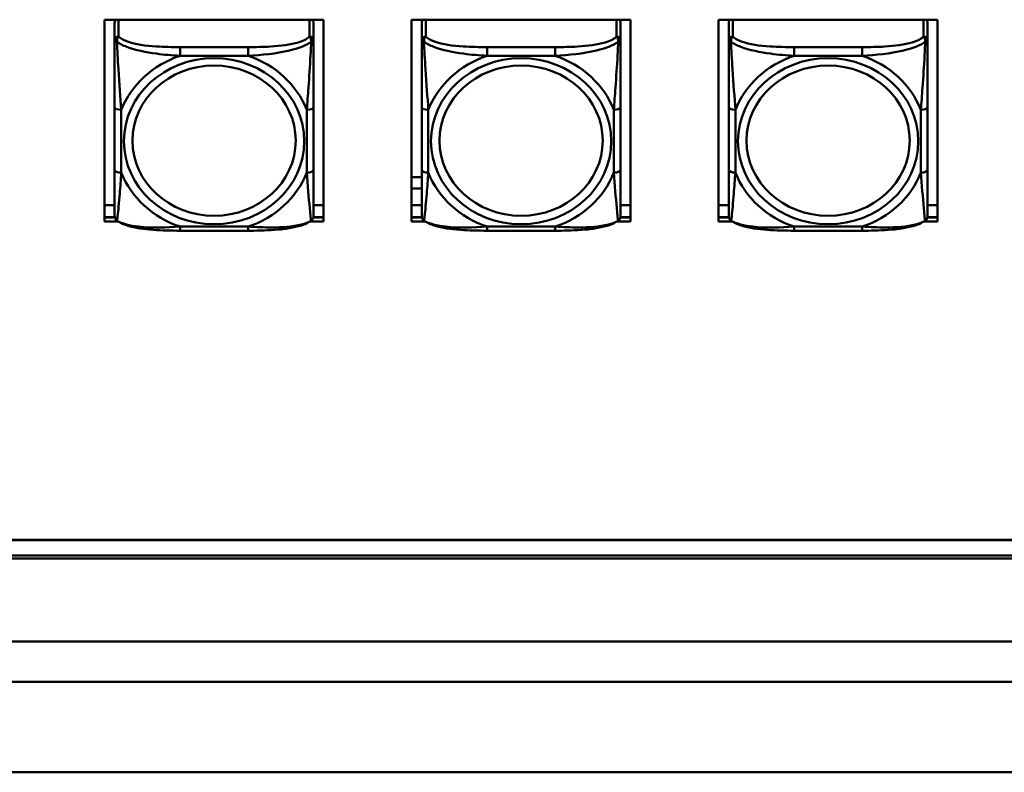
# Model space of a CAD drawing. Header units: inches. Extents: x 0.8 to 72.9, y -7.8 to 49.3.
# Tile 173 of 256: x 41.7 to 44.7, y 21.5 to 23.8. Entities that reach past the tile are written whole.
import ezdxf

# ---------------------------------------------------------------- set-up
doc = ezdxf.new("R2010")
doc.units = ezdxf.units.IN
doc.header["$MEASUREMENT"] = 0
doc.layers.add('Visible Edges(ROSSANSI)', color=7, linetype='Continuous', lineweight=50)
doc.layers.add('Visible Tangent Edges(ROSSANSI)', color=7, linetype='Continuous', lineweight=50)

msp = doc.modelspace()

# ---------------------------------------------------------------- linework, layer by layer
at = {"layer": 'Visible Edges(ROSSANSI)'}
for p, q in [((41.9847, 23.7577), (42.6353, 23.7577)), ((41.9847, 23.1587), (41.9847, 23.7577)), ((42.6353, 23.7577), (42.6353, 23.1587)), ((42.8967, 23.7577), (43.5473, 23.7577)), ((42.8967, 23.1587), (42.8967, 23.7577)), ((43.5473, 23.7577), (43.5473, 23.1587)), ((43.8087, 23.7577), (44.4593, 23.7577)), ((43.8087, 23.1587), (43.8087, 23.7577)), ((44.4593, 23.7577), (44.4593, 23.1587)), ((42.0147, 23.7484), (42.0147, 23.6972)), ((42.6053, 23.6972), (42.6053, 23.7484)), ((42.9267, 23.7484), (42.9267, 23.6972)), ((43.5173, 23.6972), (43.5173, 23.7484)), ((43.8387, 23.7484), (43.8387, 23.6972)), ((44.4293, 23.6972), (44.4293, 23.7484)), ((42.0147, 23.4976), (42.0147, 23.3113)), ((42.6053, 23.3113), (42.6053, 23.4976)), ((42.9267, 23.4976), (42.9267, 23.3113)), ((43.5173, 23.3113), (43.5173, 23.4976)), ((43.8387, 23.4976), (43.8387, 23.3113)), ((44.4293, 23.3113), (44.4293, 23.4976)), ((42.8967, 23.2898), (42.9267, 23.2898)), ((42.9267, 23.2561), (42.8967, 23.2561)), ((41.9847, 23.2066), (42.0147, 23.2066)), ((42.6053, 23.2066), (42.6353, 23.2066)), ((42.8967, 23.2066), (42.9267, 23.2066)), ((43.5173, 23.2066), (43.5473, 23.2066)), ((43.8087, 23.2066), (43.8387, 23.2066)), ((44.4293, 23.2066), (44.4593, 23.2066)), ((41.9847, 23.1708), (42.0151, 23.1708)), ((42.0152, 23.1704), (41.9847, 23.1704)), ((42.6353, 23.1704), (42.6048, 23.1704)), ((42.6049, 23.1708), (42.6353, 23.1708)), ((42.8967, 23.1708), (42.9271, 23.1708)), ((42.9272, 23.1704), (42.8967, 23.1704)), ((43.5473, 23.1704), (43.5168, 23.1704)), ((43.5169, 23.1708), (43.5473, 23.1708)), ((43.8087, 23.1708), (43.8391, 23.1708)), ((43.8392, 23.1704), (43.8087, 23.1704)), ((44.4593, 23.1704), (44.4288, 23.1704)), ((44.4289, 23.1708), (44.4593, 23.1708)), ((42.0243, 23.1587), (41.9847, 23.1587)), ((42.6353, 23.1587), (42.5957, 23.1587)), ((42.9363, 23.1587), (42.8967, 23.1587)), ((43.5473, 23.1587), (43.5077, 23.1587)), ((43.8483, 23.1587), (43.8087, 23.1587)), ((44.4593, 23.1587), (44.4197, 23.1587)), ((42.4111, 23.131), (42.2088, 23.131)), ((43.3231, 23.131), (43.1208, 23.131)), ((44.2351, 23.131), (44.0328, 23.131)), ((35.8155, 22.213), (53.2298, 22.213)), ((53.2298, 22.2122), (35.8155, 22.2122)), ((53.2408, 22.1569), (35.8647, 22.1569)), ((35.8747, 22.1662), (53.2298, 22.1662)), ((35.8647, 21.5222), (53.2398, 21.5222))]:
    msp.add_line(p, q, dxfattribs=at)
for centre, start, end in [((42.0344, 23.1748), 180, 198.3045), ((42.5856, 23.1748), 341.6955, 0), ((42.9464, 23.1748), 180, 198.3045), ((43.4976, 23.1748), 341.6955, 0), ((43.8584, 23.1748), 180, 198.3045), ((44.4096, 23.1748), 341.6955, 0)]:
    msp.add_arc(centre, 0.0197, start, end, dxfattribs=at)
for centre, major_axis, start_param, end_param in [((42.0265, 23.7484), (-0.0118, 0), 5.245213, 6.283185), ((42.5935, 23.7484), (0.0118, 0), 0, 1.037972), ((42.9385, 23.7484), (-0.0118, 0), 5.245213, 6.283185), ((43.5055, 23.7484), (0.0118, 0), 0, 1.037972), ((43.8505, 23.7484), (-0.0118, 0), 5.245213, 6.283185), ((44.4175, 23.7484), (0.0118, 0), 0, 1.037972)]:
    msp.add_ellipse(centre, major_axis=major_axis, ratio=0.920845, start_param=start_param, end_param=end_param, dxfattribs=at)
for points, knots in [([(42.0147, 23.6972), (42.0147, 23.6848), (42.0147, 23.6672), (42.0147, 23.6486), (42.0147, 23.62), (42.0147, 23.5897), (42.0147, 23.5612), (42.0147, 23.5394), (42.0147, 23.5182), (42.0147, 23.4976)], [-0.7968224, -0.7968224, -0.7968224, -0.7968224, -0.6514613, -0.6514613, -0.6514613, -0.427691, -0.427691, -0.427691, -0.2569517, -0.2569517, -0.2569517, -0.2569517]), ([(42.6053, 23.4976), (42.6053, 23.5194), (42.6053, 23.5418), (42.6053, 23.5649), (42.6053, 23.5951), (42.6053, 23.6276), (42.6053, 23.6572), (42.6053, 23.6725), (42.6053, 23.6867), (42.6053, 23.6972)], [0.2569537, 0.2569537, 0.2569537, 0.2569537, 0.4371919, 0.4371919, 0.4371919, 0.6739428, 0.6739428, 0.6739428, 0.7963818, 0.7963818, 0.7963818, 0.7963818]), ([(42.9267, 23.6972), (42.9267, 23.6848), (42.9267, 23.6672), (42.9267, 23.6486), (42.9267, 23.62), (42.9267, 23.5897), (42.9267, 23.5612), (42.9267, 23.5394), (42.9267, 23.5182), (42.9267, 23.4976)], [-0.7968224, -0.7968224, -0.7968224, -0.7968224, -0.6514613, -0.6514613, -0.6514613, -0.427691, -0.427691, -0.427691, -0.2569517, -0.2569517, -0.2569517, -0.2569517]), ([(43.5173, 23.4976), (43.5173, 23.5194), (43.5173, 23.5418), (43.5173, 23.5649), (43.5173, 23.5951), (43.5173, 23.6276), (43.5173, 23.6572), (43.5173, 23.6725), (43.5173, 23.6867), (43.5173, 23.6972)], [0.2569537, 0.2569537, 0.2569537, 0.2569537, 0.4371919, 0.4371919, 0.4371919, 0.6739428, 0.6739428, 0.6739428, 0.7963818, 0.7963818, 0.7963818, 0.7963818]), ([(43.8387, 23.6972), (43.8387, 23.6848), (43.8387, 23.6672), (43.8387, 23.6486), (43.8387, 23.62), (43.8387, 23.5897), (43.8387, 23.5612), (43.8387, 23.5394), (43.8387, 23.5182), (43.8387, 23.4976)], [-0.7968224, -0.7968224, -0.7968224, -0.7968224, -0.6514613, -0.6514613, -0.6514613, -0.427691, -0.427691, -0.427691, -0.2569517, -0.2569517, -0.2569517, -0.2569517]), ([(44.4293, 23.4976), (44.4293, 23.5194), (44.4293, 23.5418), (44.4293, 23.5649), (44.4293, 23.5951), (44.4293, 23.6276), (44.4293, 23.6572), (44.4293, 23.6725), (44.4293, 23.6867), (44.4293, 23.6972)], [0.2569537, 0.2569537, 0.2569537, 0.2569537, 0.4371919, 0.4371919, 0.4371919, 0.6739428, 0.6739428, 0.6739428, 0.7963818, 0.7963818, 0.7963818, 0.7963818]), ([(42.0147, 23.3113), (42.0147, 23.2895), (42.0147, 23.2678), (42.0147, 23.2478), (42.0147, 23.2215), (42.0147, 23.1972), (42.0147, 23.184), (42.0147, 23.1782), (42.0147, 23.1748), (42.0147, 23.1748)], [0.2569537, 0.2569537, 0.2569537, 0.2569537, 0.4371919, 0.4371919, 0.4371919, 0.6739428, 0.6739428, 0.6739428, 0.7768895, 0.7768895, 0.7768895, 0.7768895]), ([(42.6053, 23.1748), (42.6053, 23.1748), (42.6053, 23.1799), (42.6053, 23.1881), (42.6053, 23.2027), (42.6053, 23.226), (42.6053, 23.251), (42.6053, 23.2701), (42.6053, 23.2907), (42.6053, 23.3113)], [-0.7772577, -0.7772577, -0.7772577, -0.7772577, -0.6514613, -0.6514613, -0.6514613, -0.427691, -0.427691, -0.427691, -0.2569517, -0.2569517, -0.2569517, -0.2569517]), ([(42.9267, 23.3113), (42.9267, 23.2895), (42.9267, 23.2678), (42.9267, 23.2478), (42.9267, 23.2215), (42.9267, 23.1972), (42.9267, 23.184), (42.9267, 23.1782), (42.9267, 23.1748), (42.9267, 23.1748)], [0.2569537, 0.2569537, 0.2569537, 0.2569537, 0.4371919, 0.4371919, 0.4371919, 0.6739428, 0.6739428, 0.6739428, 0.7768895, 0.7768895, 0.7768895, 0.7768895]), ([(43.5173, 23.1748), (43.5173, 23.1748), (43.5173, 23.1799), (43.5173, 23.1881), (43.5173, 23.2027), (43.5173, 23.226), (43.5173, 23.251), (43.5173, 23.2701), (43.5173, 23.2907), (43.5173, 23.3113)], [-0.7772577, -0.7772577, -0.7772577, -0.7772577, -0.6514613, -0.6514613, -0.6514613, -0.427691, -0.427691, -0.427691, -0.2569517, -0.2569517, -0.2569517, -0.2569517]), ([(43.8387, 23.3113), (43.8387, 23.2895), (43.8387, 23.2678), (43.8387, 23.2478), (43.8387, 23.2215), (43.8387, 23.1972), (43.8387, 23.184), (43.8387, 23.1782), (43.8387, 23.1748), (43.8387, 23.1748)], [0.2569537, 0.2569537, 0.2569537, 0.2569537, 0.4371919, 0.4371919, 0.4371919, 0.6739428, 0.6739428, 0.6739428, 0.7768895, 0.7768895, 0.7768895, 0.7768895]), ([(44.4293, 23.1748), (44.4293, 23.1748), (44.4293, 23.1799), (44.4293, 23.1881), (44.4293, 23.2027), (44.4293, 23.226), (44.4293, 23.251), (44.4293, 23.2701), (44.4293, 23.2907), (44.4293, 23.3113)], [-0.7772577, -0.7772577, -0.7772577, -0.7772577, -0.6514613, -0.6514613, -0.6514613, -0.427691, -0.427691, -0.427691, -0.2569517, -0.2569517, -0.2569517, -0.2569517]), ([(42.0217, 23.1604), (42.021, 23.1609), (42.0205, 23.1614), (42.0194, 23.1624), (42.0189, 23.1629), (42.018, 23.1641), (42.0176, 23.1646), (42.0169, 23.1658), (42.0166, 23.1664), (42.0161, 23.1675), (42.0159, 23.1681), (42.0157, 23.1686)], [0.00778279, 0.00778279, 0.00778279, 0.00778279, 0.01268581, 0.01268581, 0.01758884, 0.01758884, 0.02249186, 0.02249186, 0.02739489, 0.02739489, 0.03229791, 0.03229791, 0.03229791, 0.03229791]), ([(42.5983, 23.1604), (42.5989, 23.1609), (42.5995, 23.1614), (42.6006, 23.1624), (42.6011, 23.1629), (42.602, 23.1641), (42.6024, 23.1646), (42.6031, 23.1658), (42.6034, 23.1664), (42.6039, 23.1675), (42.6041, 23.1681), (42.6043, 23.1686)], [0.00778279, 0.00778279, 0.00778279, 0.00778279, 0.01268581, 0.01268581, 0.01758884, 0.01758884, 0.02249186, 0.02249186, 0.02739489, 0.02739489, 0.03229791, 0.03229791, 0.03229791, 0.03229791]), ([(42.9337, 23.1604), (42.933, 23.1609), (42.9325, 23.1614), (42.9314, 23.1624), (42.9309, 23.1629), (42.93, 23.1641), (42.9296, 23.1646), (42.9289, 23.1658), (42.9286, 23.1664), (42.9281, 23.1675), (42.9279, 23.1681), (42.9277, 23.1686)], [0.00778279, 0.00778279, 0.00778279, 0.00778279, 0.01268581, 0.01268581, 0.01758884, 0.01758884, 0.02249186, 0.02249186, 0.02739489, 0.02739489, 0.03229791, 0.03229791, 0.03229791, 0.03229791]), ([(43.5103, 23.1604), (43.5109, 23.1609), (43.5115, 23.1614), (43.5126, 23.1624), (43.5131, 23.1629), (43.514, 23.1641), (43.5144, 23.1646), (43.5151, 23.1658), (43.5154, 23.1664), (43.5159, 23.1675), (43.5161, 23.1681), (43.5163, 23.1686)], [0.00778279, 0.00778279, 0.00778279, 0.00778279, 0.01268581, 0.01268581, 0.01758884, 0.01758884, 0.02249186, 0.02249186, 0.02739489, 0.02739489, 0.03229791, 0.03229791, 0.03229791, 0.03229791]), ([(43.8457, 23.1604), (43.845, 23.1609), (43.8445, 23.1614), (43.8434, 23.1624), (43.8429, 23.1629), (43.842, 23.1641), (43.8416, 23.1646), (43.8409, 23.1658), (43.8406, 23.1664), (43.8401, 23.1675), (43.8399, 23.1681), (43.8397, 23.1686)], [0.00778279, 0.00778279, 0.00778279, 0.00778279, 0.01268581, 0.01268581, 0.01758884, 0.01758884, 0.02249186, 0.02249186, 0.02739489, 0.02739489, 0.03229791, 0.03229791, 0.03229791, 0.03229791]), ([(44.4223, 23.1604), (44.4229, 23.1609), (44.4235, 23.1614), (44.4246, 23.1624), (44.4251, 23.1629), (44.426, 23.1641), (44.4264, 23.1646), (44.4271, 23.1658), (44.4274, 23.1664), (44.4279, 23.1675), (44.4281, 23.1681), (44.4283, 23.1686)], [0.00778279, 0.00778279, 0.00778279, 0.00778279, 0.01268581, 0.01268581, 0.01758884, 0.01758884, 0.02249186, 0.02249186, 0.02739489, 0.02739489, 0.03229791, 0.03229791, 0.03229791, 0.03229791]), ([(42.2088, 23.131), (42.1957, 23.131), (42.1823, 23.1311), (42.1556, 23.1318), (42.1422, 23.1324), (42.1157, 23.1345), (42.1025, 23.1359), (42.0768, 23.14), (42.0644, 23.1426), (42.0413, 23.1497), (42.0308, 23.154), (42.0217, 23.1604)], [0.2569517, 0.2569517, 0.2569517, 0.2569517, 0.3566171, 0.3566171, 0.4562825, 0.4562825, 0.5559479, 0.5559479, 0.6556133, 0.6556133, 0.7552787, 0.7552787, 0.7552787, 0.7552787]), ([(42.5983, 23.1604), (42.591, 23.1553), (42.5826, 23.1515), (42.5623, 23.1443), (42.5502, 23.1414), (42.5248, 23.1369), (42.5116, 23.1352), (42.4852, 23.1329), (42.4719, 23.1322), (42.4452, 23.1312), (42.4318, 23.131), (42.4161, 23.131), (42.4136, 23.131), (42.4111, 23.131)], [-0.7548595, -0.7548595, -0.7548595, -0.7548595, -0.6739618, -0.6739618, -0.5743807, -0.5743807, -0.4747996, -0.4747996, -0.3752184, -0.3752184, -0.2756373, -0.2756373, -0.2569537, -0.2569537, -0.2569537, -0.2569537]), ([(43.1208, 23.131), (43.1077, 23.131), (43.0943, 23.1311), (43.0676, 23.1318), (43.0542, 23.1324), (43.0277, 23.1345), (43.0145, 23.1359), (42.9888, 23.14), (42.9764, 23.1426), (42.9533, 23.1497), (42.9428, 23.154), (42.9337, 23.1604)], [0.2569517, 0.2569517, 0.2569517, 0.2569517, 0.3566171, 0.3566171, 0.4562825, 0.4562825, 0.5559479, 0.5559479, 0.6556133, 0.6556133, 0.7552787, 0.7552787, 0.7552787, 0.7552787]), ([(43.5103, 23.1604), (43.503, 23.1553), (43.4946, 23.1515), (43.4743, 23.1443), (43.4622, 23.1414), (43.4368, 23.1369), (43.4236, 23.1352), (43.3972, 23.1329), (43.3839, 23.1322), (43.3572, 23.1312), (43.3438, 23.131), (43.3281, 23.131), (43.3256, 23.131), (43.3231, 23.131)], [-0.7548595, -0.7548595, -0.7548595, -0.7548595, -0.6739618, -0.6739618, -0.5743807, -0.5743807, -0.4747996, -0.4747996, -0.3752184, -0.3752184, -0.2756373, -0.2756373, -0.2569537, -0.2569537, -0.2569537, -0.2569537]), ([(44.0328, 23.131), (44.0197, 23.131), (44.0063, 23.1311), (43.9796, 23.1318), (43.9662, 23.1324), (43.9397, 23.1345), (43.9265, 23.1359), (43.9008, 23.14), (43.8884, 23.1426), (43.8653, 23.1497), (43.8548, 23.154), (43.8457, 23.1604)], [0.2569517, 0.2569517, 0.2569517, 0.2569517, 0.3566171, 0.3566171, 0.4562825, 0.4562825, 0.5559479, 0.5559479, 0.6556133, 0.6556133, 0.7552787, 0.7552787, 0.7552787, 0.7552787]), ([(44.4223, 23.1604), (44.415, 23.1553), (44.4066, 23.1515), (44.3863, 23.1443), (44.3742, 23.1414), (44.3488, 23.1369), (44.3356, 23.1352), (44.3092, 23.1329), (44.2959, 23.1322), (44.2692, 23.1312), (44.2558, 23.131), (44.2401, 23.131), (44.2376, 23.131), (44.2351, 23.131)], [-0.7548595, -0.7548595, -0.7548595, -0.7548595, -0.6739618, -0.6739618, -0.5743807, -0.5743807, -0.4747996, -0.4747996, -0.3752184, -0.3752184, -0.2756373, -0.2756373, -0.2569537, -0.2569537, -0.2569537, -0.2569537])]:
    msp.add_open_spline(points, degree=3, knots=knots, dxfattribs=at)
at = {"layer": 'Visible Tangent Edges(ROSSANSI)'}
for p, q in [((42.0265, 23.7081), (42.0265, 23.7577)), ((42.5935, 23.7577), (42.5935, 23.7081)), ((42.9385, 23.7081), (42.9385, 23.7577)), ((43.5055, 23.7577), (43.5055, 23.7081)), ((43.8505, 23.7081), (43.8505, 23.7577)), ((44.4175, 23.7577), (44.4175, 23.7081)), ((42.2088, 23.6763), (42.2088, 23.6505)), ((42.4111, 23.6763), (42.2088, 23.6763)), ((42.4111, 23.6763), (42.4111, 23.6505)), ((43.1208, 23.6763), (43.1208, 23.6505)), ((43.3231, 23.6763), (43.1208, 23.6763)), ((43.3231, 23.6763), (43.3231, 23.6505)), ((44.0328, 23.6763), (44.0328, 23.6505)), ((44.2351, 23.6763), (44.0328, 23.6763)), ((44.2351, 23.6763), (44.2351, 23.6505)), ((42.2088, 23.6505), (42.4111, 23.6505)), ((43.1208, 23.6505), (43.3231, 23.6505)), ((44.0328, 23.6505), (44.2351, 23.6505)), ((42.0344, 23.3036), (42.0344, 23.4899)), ((42.5856, 23.4899), (42.5856, 23.3036)), ((42.9464, 23.3036), (42.9464, 23.4899)), ((43.4976, 23.4899), (43.4976, 23.3036)), ((43.8584, 23.3036), (43.8584, 23.4899)), ((44.4096, 23.4899), (44.4096, 23.3036)), ((42.4111, 23.143), (42.2088, 23.143)), ((42.2088, 23.131), (42.2088, 23.143)), ((42.4111, 23.131), (42.4111, 23.143)), ((43.3231, 23.143), (43.1208, 23.143)), ((43.1208, 23.131), (43.1208, 23.143)), ((43.3231, 23.131), (43.3231, 23.143)), ((44.2351, 23.143), (44.0328, 23.143)), ((44.0328, 23.131), (44.0328, 23.143)), ((44.2351, 23.131), (44.2351, 23.143)), ((34.7947, 21.9106), (67.3037, 21.9106)), ((67.3037, 21.7907), (34.7947, 21.7907))]:
    msp.add_line(p, q, dxfattribs=at)
for centre, major_axis, ratio, start_param, end_param in [((42.0265, 23.6972), (-0.0118, 0), 0.920845, 4.712389, 6.283185), ((42.5935, 23.6972), (0.0118, 0), 0.920845, 0, 1.570796), ((42.9385, 23.6972), (-0.0118, 0), 0.920845, 4.712389, 6.283185), ((43.5055, 23.6972), (0.0118, 0), 0.920845, 0, 1.570796), ((43.8505, 23.6972), (-0.0118, 0), 0.920845, 4.712389, 6.283185), ((44.4175, 23.6972), (0.0118, 0), 0.920845, 0, 1.570796), ((42.31, 23.3968), (-0.2936, 0), 0.920845, 5.064156, 5.931419), ((42.31, 23.3968), (0.2936, 0), 0.920845, 0.351767, 1.21903), ((43.222, 23.3968), (-0.2936, 0), 0.920845, 5.064156, 5.931419), ((43.222, 23.3968), (0.2936, 0), 0.920845, 0.351767, 1.21903), ((44.134, 23.3968), (-0.2936, 0), 0.920845, 5.064156, 5.931419), ((44.134, 23.3968), (0.2936, 0), 0.920845, 0.351767, 1.21903), ((42.0344, 23.4976), (-0.0197, 0), 0.389928, 0, 1.570796), ((42.5856, 23.4976), (0.0197, 0), 0.389928, 4.712389, 6.283185), ((42.9464, 23.4976), (-0.0197, 0), 0.389928, 0, 1.570796), ((43.4976, 23.4976), (0.0197, 0), 0.389928, 4.712389, 6.283185), ((43.8584, 23.4976), (-0.0197, 0), 0.389928, 0, 1.570796), ((44.4096, 23.4976), (0.0197, 0), 0.389928, 4.712389, 6.283185), ((42.0344, 23.3113), (-0.0197, 0), 0.389928, 0, 1.570796), ((42.5856, 23.3113), (0.0197, 0), 0.389928, 4.712389, 6.283185), ((42.9464, 23.3113), (-0.0197, 0), 0.389928, 0, 1.570796), ((43.4976, 23.3113), (0.0197, 0), 0.389928, 4.712389, 6.283185), ((43.8584, 23.3113), (-0.0197, 0), 0.389928, 0, 1.570796), ((44.4096, 23.3113), (0.0197, 0), 0.389928, 4.712389, 6.283185), ((42.31, 23.3968), (-0.2936, 0), 0.920845, 0.351767, 1.21903), ((42.31, 23.3968), (0.2936, 0), 0.920845, 5.064156, 5.931419), ((43.222, 23.3968), (-0.2936, 0), 0.920845, 0.351767, 1.21903), ((43.222, 23.3968), (0.2936, 0), 0.920845, 5.064156, 5.931419), ((44.134, 23.3968), (-0.2936, 0), 0.920845, 0.351767, 1.21903), ((44.134, 23.3968), (0.2936, 0), 0.920845, 5.064156, 5.931419)]:
    msp.add_ellipse(centre, major_axis=major_axis, ratio=ratio, start_param=start_param, end_param=end_param, dxfattribs=at)
for centre, major_axis in [((42.31, 23.3968), (-0.2678, 0)), ((43.222, 23.3968), (-0.2678, 0)), ((44.134, 23.3968), (-0.2678, 0)), ((42.31, 23.3984), (-0.2424, 0)), ((43.222, 23.3984), (-0.2424, 0)), ((44.134, 23.3984), (-0.2424, 0))]:
    msp.add_ellipse(centre, major_axis=major_axis, ratio=0.920845, dxfattribs=at)
for points, knots in [([(42.0147, 23.6972), (42.0147, 23.6972), (42.0148, 23.6971), (42.015, 23.6968), (42.0152, 23.6966), (42.0156, 23.6963), (42.0158, 23.6962), (42.0161, 23.6959), (42.0162, 23.6958), (42.0166, 23.6955), (42.0169, 23.6953), (42.0179, 23.6946), (42.0185, 23.6941), (42.02, 23.6931), (42.0207, 23.6926), (42.0216, 23.692)], [-0.0532704, -0.0532704, -0.0532704, -0.0532704, -0.04377373, -0.04377373, -0.03521335, -0.03521335, -0.02986312, -0.02986312, -0.02651922, -0.02651922, -0.01983142, -0.01983142, -0.00913095, -0.00913095, 0.00023197, 0.00023197, 0.00023197, 0.00023197]), ([(42.0216, 23.692), (42.0216, 23.6933), (42.0216, 23.6946), (42.0218, 23.6972), (42.022, 23.6984), (42.0225, 23.7004), (42.0227, 23.7011), (42.023, 23.7021), (42.0231, 23.7024), (42.0234, 23.7032), (42.0236, 23.7037), (42.0242, 23.7049), (42.0246, 23.7056), (42.0255, 23.7069), (42.026, 23.7075), (42.0265, 23.7081)], [-0.00023197, -0.00023197, -0.00023197, -0.00023197, 0.00913095, 0.00913095, 0.01983142, 0.01983142, 0.02651922, 0.02651922, 0.02986312, 0.02986312, 0.03521335, 0.03521335, 0.04377373, 0.04377373, 0.0532704, 0.0532704, 0.0532704, 0.0532704]), ([(42.0216, 23.692), (42.0292, 23.6865), (42.0392, 23.6813), (42.0763, 23.6672), (42.108, 23.6609), (42.1622, 23.6537), (42.1855, 23.6517), (42.2088, 23.6505)], [-0.7478145, -0.7478145, -0.7478145, -0.7478145, -0.6493253, -0.6493253, -0.427691, -0.427691, -0.2569537, -0.2569537, -0.2569537, -0.2569537]), ([(42.0344, 23.4899), (42.032, 23.5271), (42.0287, 23.5672), (42.0241, 23.6391), (42.0225, 23.6687), (42.0216, 23.692)], [0.2569517, 0.2569517, 0.2569517, 0.2569517, 0.5559983, 0.5559983, 0.7482818, 0.7482818, 0.7482818, 0.7482818]), ([(42.2088, 23.6763), (42.1852, 23.6763), (42.1612, 23.6767), (42.1378, 23.6782), (42.1071, 23.6802), (42.0763, 23.6843), (42.053, 23.6925), (42.041, 23.6967), (42.0314, 23.7021), (42.0265, 23.7081)], [0.2569537, 0.2569537, 0.2569537, 0.2569537, 0.4371919, 0.4371919, 0.4371919, 0.6739428, 0.6739428, 0.6739428, 0.7963818, 0.7963818, 0.7963818, 0.7963818]), ([(42.5935, 23.7081), (42.5877, 23.701), (42.5752, 23.6948), (42.56, 23.6903), (42.5366, 23.6832), (42.5075, 23.6797), (42.4784, 23.678), (42.4562, 23.6767), (42.4336, 23.6763), (42.4111, 23.6763)], [-0.7968224, -0.7968224, -0.7968224, -0.7968224, -0.6514613, -0.6514613, -0.6514613, -0.427691, -0.427691, -0.427691, -0.2569517, -0.2569517, -0.2569517, -0.2569517]), ([(42.4111, 23.6505), (42.4516, 23.6527), (42.494, 23.6568), (42.5596, 23.6724), (42.5841, 23.6811), (42.5984, 23.692)], [0.2569517, 0.2569517, 0.2569517, 0.2569517, 0.5559983, 0.5559983, 0.7482818, 0.7482818, 0.7482818, 0.7482818]), ([(42.5984, 23.692), (42.5979, 23.6799), (42.5973, 23.666), (42.5948, 23.6202), (42.5925, 23.5868), (42.5886, 23.5332), (42.587, 23.5113), (42.5856, 23.4899)], [-0.7478145, -0.7478145, -0.7478145, -0.7478145, -0.6493253, -0.6493253, -0.427691, -0.427691, -0.2569537, -0.2569537, -0.2569537, -0.2569537]), ([(42.5935, 23.7081), (42.594, 23.7075), (42.5945, 23.7069), (42.5954, 23.7056), (42.5958, 23.7049), (42.5963, 23.7037), (42.5966, 23.7032), (42.5969, 23.7024), (42.597, 23.7021), (42.5973, 23.7011), (42.5975, 23.7004), (42.598, 23.6984), (42.5982, 23.6972), (42.5984, 23.6946), (42.5984, 23.6933), (42.5984, 23.692)], [-0.0532704, -0.0532704, -0.0532704, -0.0532704, -0.04377373, -0.04377373, -0.03521335, -0.03521335, -0.02986312, -0.02986312, -0.02651922, -0.02651922, -0.01983142, -0.01983142, -0.00913095, -0.00913095, 0.00023197, 0.00023197, 0.00023197, 0.00023197]), ([(42.5984, 23.692), (42.5993, 23.6926), (42.6, 23.6931), (42.6015, 23.6941), (42.6021, 23.6946), (42.603, 23.6953), (42.6034, 23.6955), (42.6038, 23.6958), (42.6039, 23.6959), (42.6042, 23.6962), (42.6044, 23.6963), (42.6048, 23.6966), (42.6049, 23.6968), (42.6052, 23.6971), (42.6053, 23.6972), (42.6053, 23.6972)], [-0.00023197, -0.00023197, -0.00023197, -0.00023197, 0.00913095, 0.00913095, 0.01983142, 0.01983142, 0.02651922, 0.02651922, 0.02986312, 0.02986312, 0.03521335, 0.03521335, 0.04377373, 0.04377373, 0.0532704, 0.0532704, 0.0532704, 0.0532704]), ([(42.9267, 23.6972), (42.9267, 23.6972), (42.9268, 23.6971), (42.927, 23.6968), (42.9272, 23.6966), (42.9276, 23.6963), (42.9278, 23.6962), (42.9281, 23.6959), (42.9282, 23.6958), (42.9286, 23.6955), (42.9289, 23.6953), (42.9299, 23.6946), (42.9305, 23.6941), (42.932, 23.6931), (42.9327, 23.6926), (42.9336, 23.692)], [-0.0532704, -0.0532704, -0.0532704, -0.0532704, -0.04377373, -0.04377373, -0.03521335, -0.03521335, -0.02986312, -0.02986312, -0.02651922, -0.02651922, -0.01983142, -0.01983142, -0.00913095, -0.00913095, 0.00023197, 0.00023197, 0.00023197, 0.00023197]), ([(42.9336, 23.692), (42.9336, 23.6933), (42.9336, 23.6946), (42.9338, 23.6972), (42.934, 23.6984), (42.9345, 23.7004), (42.9347, 23.7011), (42.935, 23.7021), (42.9351, 23.7024), (42.9354, 23.7032), (42.9356, 23.7037), (42.9362, 23.7049), (42.9366, 23.7056), (42.9375, 23.7069), (42.938, 23.7075), (42.9385, 23.7081)], [-0.00023197, -0.00023197, -0.00023197, -0.00023197, 0.00913095, 0.00913095, 0.01983142, 0.01983142, 0.02651922, 0.02651922, 0.02986312, 0.02986312, 0.03521335, 0.03521335, 0.04377373, 0.04377373, 0.0532704, 0.0532704, 0.0532704, 0.0532704]), ([(42.9336, 23.692), (42.9412, 23.6865), (42.9512, 23.6813), (42.9883, 23.6672), (43.02, 23.6609), (43.0742, 23.6537), (43.0975, 23.6517), (43.1208, 23.6505)], [-0.7478145, -0.7478145, -0.7478145, -0.7478145, -0.6493253, -0.6493253, -0.427691, -0.427691, -0.2569537, -0.2569537, -0.2569537, -0.2569537]), ([(42.9464, 23.4899), (42.944, 23.5271), (42.9407, 23.5672), (42.9361, 23.6391), (42.9345, 23.6687), (42.9336, 23.692)], [0.2569517, 0.2569517, 0.2569517, 0.2569517, 0.5559983, 0.5559983, 0.7482818, 0.7482818, 0.7482818, 0.7482818]), ([(43.1208, 23.6763), (43.0972, 23.6763), (43.0732, 23.6767), (43.0498, 23.6782), (43.0191, 23.6802), (42.9883, 23.6843), (42.965, 23.6925), (42.953, 23.6967), (42.9434, 23.7021), (42.9385, 23.7081)], [0.2569537, 0.2569537, 0.2569537, 0.2569537, 0.4371919, 0.4371919, 0.4371919, 0.6739428, 0.6739428, 0.6739428, 0.7963818, 0.7963818, 0.7963818, 0.7963818]), ([(43.5055, 23.7081), (43.4997, 23.701), (43.4872, 23.6948), (43.472, 23.6903), (43.4486, 23.6832), (43.4195, 23.6797), (43.3904, 23.678), (43.3682, 23.6767), (43.3456, 23.6763), (43.3231, 23.6763)], [-0.7968224, -0.7968224, -0.7968224, -0.7968224, -0.6514613, -0.6514613, -0.6514613, -0.427691, -0.427691, -0.427691, -0.2569517, -0.2569517, -0.2569517, -0.2569517]), ([(43.3231, 23.6505), (43.3636, 23.6527), (43.406, 23.6568), (43.4716, 23.6724), (43.4961, 23.6811), (43.5104, 23.692)], [0.2569517, 0.2569517, 0.2569517, 0.2569517, 0.5559983, 0.5559983, 0.7482818, 0.7482818, 0.7482818, 0.7482818]), ([(43.5104, 23.692), (43.5099, 23.6799), (43.5093, 23.666), (43.5068, 23.6202), (43.5045, 23.5868), (43.5006, 23.5332), (43.499, 23.5113), (43.4976, 23.4899)], [-0.7478145, -0.7478145, -0.7478145, -0.7478145, -0.6493253, -0.6493253, -0.427691, -0.427691, -0.2569537, -0.2569537, -0.2569537, -0.2569537]), ([(43.5055, 23.7081), (43.506, 23.7075), (43.5065, 23.7069), (43.5074, 23.7056), (43.5078, 23.7049), (43.5083, 23.7037), (43.5086, 23.7032), (43.5089, 23.7024), (43.509, 23.7021), (43.5093, 23.7011), (43.5095, 23.7004), (43.51, 23.6984), (43.5102, 23.6972), (43.5104, 23.6946), (43.5104, 23.6933), (43.5104, 23.692)], [-0.0532704, -0.0532704, -0.0532704, -0.0532704, -0.04377373, -0.04377373, -0.03521335, -0.03521335, -0.02986312, -0.02986312, -0.02651922, -0.02651922, -0.01983142, -0.01983142, -0.00913095, -0.00913095, 0.00023197, 0.00023197, 0.00023197, 0.00023197]), ([(43.5104, 23.692), (43.5113, 23.6926), (43.512, 23.6931), (43.5135, 23.6941), (43.5141, 23.6946), (43.515, 23.6953), (43.5154, 23.6955), (43.5158, 23.6958), (43.5159, 23.6959), (43.5162, 23.6962), (43.5164, 23.6963), (43.5168, 23.6966), (43.5169, 23.6968), (43.5172, 23.6971), (43.5173, 23.6972), (43.5173, 23.6972)], [-0.00023197, -0.00023197, -0.00023197, -0.00023197, 0.00913095, 0.00913095, 0.01983142, 0.01983142, 0.02651922, 0.02651922, 0.02986312, 0.02986312, 0.03521335, 0.03521335, 0.04377373, 0.04377373, 0.0532704, 0.0532704, 0.0532704, 0.0532704]), ([(43.8387, 23.6972), (43.8387, 23.6972), (43.8388, 23.6971), (43.839, 23.6968), (43.8392, 23.6966), (43.8396, 23.6963), (43.8398, 23.6962), (43.8401, 23.6959), (43.8402, 23.6958), (43.8406, 23.6955), (43.8409, 23.6953), (43.8419, 23.6946), (43.8425, 23.6941), (43.844, 23.6931), (43.8447, 23.6926), (43.8456, 23.692)], [-0.0532704, -0.0532704, -0.0532704, -0.0532704, -0.04377373, -0.04377373, -0.03521335, -0.03521335, -0.02986312, -0.02986312, -0.02651922, -0.02651922, -0.01983142, -0.01983142, -0.00913095, -0.00913095, 0.00023197, 0.00023197, 0.00023197, 0.00023197]), ([(43.8456, 23.692), (43.8456, 23.6933), (43.8456, 23.6946), (43.8458, 23.6972), (43.846, 23.6984), (43.8465, 23.7004), (43.8467, 23.7011), (43.847, 23.7021), (43.8471, 23.7024), (43.8474, 23.7032), (43.8476, 23.7037), (43.8482, 23.7049), (43.8486, 23.7056), (43.8495, 23.7069), (43.85, 23.7075), (43.8505, 23.7081)], [-0.00023197, -0.00023197, -0.00023197, -0.00023197, 0.00913095, 0.00913095, 0.01983142, 0.01983142, 0.02651922, 0.02651922, 0.02986312, 0.02986312, 0.03521335, 0.03521335, 0.04377373, 0.04377373, 0.0532704, 0.0532704, 0.0532704, 0.0532704]), ([(43.8456, 23.692), (43.8532, 23.6865), (43.8632, 23.6813), (43.9003, 23.6672), (43.932, 23.6609), (43.9862, 23.6537), (44.0095, 23.6517), (44.0328, 23.6505)], [-0.7478145, -0.7478145, -0.7478145, -0.7478145, -0.6493253, -0.6493253, -0.427691, -0.427691, -0.2569537, -0.2569537, -0.2569537, -0.2569537]), ([(43.8584, 23.4899), (43.856, 23.5271), (43.8527, 23.5672), (43.8481, 23.6391), (43.8465, 23.6687), (43.8456, 23.692)], [0.2569517, 0.2569517, 0.2569517, 0.2569517, 0.5559983, 0.5559983, 0.7482818, 0.7482818, 0.7482818, 0.7482818]), ([(44.0328, 23.6763), (44.0092, 23.6763), (43.9852, 23.6767), (43.9618, 23.6782), (43.9311, 23.6802), (43.9003, 23.6843), (43.877, 23.6925), (43.865, 23.6967), (43.8554, 23.7021), (43.8505, 23.7081)], [0.2569537, 0.2569537, 0.2569537, 0.2569537, 0.4371919, 0.4371919, 0.4371919, 0.6739428, 0.6739428, 0.6739428, 0.7963818, 0.7963818, 0.7963818, 0.7963818]), ([(44.4175, 23.7081), (44.4117, 23.701), (44.3992, 23.6948), (44.384, 23.6903), (44.3606, 23.6832), (44.3315, 23.6797), (44.3024, 23.678), (44.2802, 23.6767), (44.2576, 23.6763), (44.2351, 23.6763)], [-0.7968224, -0.7968224, -0.7968224, -0.7968224, -0.6514613, -0.6514613, -0.6514613, -0.427691, -0.427691, -0.427691, -0.2569517, -0.2569517, -0.2569517, -0.2569517]), ([(44.2351, 23.6505), (44.2756, 23.6527), (44.318, 23.6568), (44.3836, 23.6724), (44.4081, 23.6811), (44.4224, 23.692)], [0.2569517, 0.2569517, 0.2569517, 0.2569517, 0.5559983, 0.5559983, 0.7482818, 0.7482818, 0.7482818, 0.7482818]), ([(44.4224, 23.692), (44.4219, 23.6799), (44.4213, 23.666), (44.4188, 23.6202), (44.4165, 23.5868), (44.4126, 23.5332), (44.411, 23.5113), (44.4096, 23.4899)], [-0.7478145, -0.7478145, -0.7478145, -0.7478145, -0.6493253, -0.6493253, -0.427691, -0.427691, -0.2569537, -0.2569537, -0.2569537, -0.2569537]), ([(44.4175, 23.7081), (44.418, 23.7075), (44.4185, 23.7069), (44.4194, 23.7056), (44.4198, 23.7049), (44.4203, 23.7037), (44.4206, 23.7032), (44.4209, 23.7024), (44.421, 23.7021), (44.4213, 23.7011), (44.4215, 23.7004), (44.422, 23.6984), (44.4222, 23.6972), (44.4224, 23.6946), (44.4224, 23.6933), (44.4224, 23.692)], [-0.0532704, -0.0532704, -0.0532704, -0.0532704, -0.04377373, -0.04377373, -0.03521335, -0.03521335, -0.02986312, -0.02986312, -0.02651922, -0.02651922, -0.01983142, -0.01983142, -0.00913095, -0.00913095, 0.00023197, 0.00023197, 0.00023197, 0.00023197]), ([(44.4224, 23.692), (44.4233, 23.6926), (44.424, 23.6931), (44.4255, 23.6941), (44.4261, 23.6946), (44.427, 23.6953), (44.4274, 23.6955), (44.4278, 23.6958), (44.4279, 23.6959), (44.4282, 23.6962), (44.4284, 23.6963), (44.4288, 23.6966), (44.4289, 23.6968), (44.4292, 23.6971), (44.4293, 23.6972), (44.4293, 23.6972)], [-0.00023197, -0.00023197, -0.00023197, -0.00023197, 0.00913095, 0.00913095, 0.01983142, 0.01983142, 0.02651922, 0.02651922, 0.02986312, 0.02986312, 0.03521335, 0.03521335, 0.04377373, 0.04377373, 0.0532704, 0.0532704, 0.0532704, 0.0532704]), ([(42.0216, 23.1608), (42.0221, 23.1628), (42.0227, 23.1674), (42.0252, 23.1897), (42.0275, 23.2148), (42.0314, 23.2611), (42.033, 23.282), (42.0344, 23.3036)], [-0.7478145, -0.7478145, -0.7478145, -0.7478145, -0.6493253, -0.6493253, -0.427691, -0.427691, -0.2569537, -0.2569537, -0.2569537, -0.2569537]), ([(42.5856, 23.3036), (42.588, 23.2663), (42.5913, 23.2284), (42.5959, 23.1793), (42.5975, 23.164), (42.5984, 23.1608)], [0.2569517, 0.2569517, 0.2569517, 0.2569517, 0.5559983, 0.5559983, 0.7482818, 0.7482818, 0.7482818, 0.7482818]), ([(42.9336, 23.1608), (42.9341, 23.1628), (42.9347, 23.1674), (42.9372, 23.1897), (42.9395, 23.2148), (42.9434, 23.2611), (42.945, 23.282), (42.9464, 23.3036)], [-0.7478145, -0.7478145, -0.7478145, -0.7478145, -0.6493253, -0.6493253, -0.427691, -0.427691, -0.2569537, -0.2569537, -0.2569537, -0.2569537]), ([(43.4976, 23.3036), (43.5, 23.2663), (43.5033, 23.2284), (43.5079, 23.1793), (43.5095, 23.164), (43.5104, 23.1608)], [0.2569517, 0.2569517, 0.2569517, 0.2569517, 0.5559983, 0.5559983, 0.7482818, 0.7482818, 0.7482818, 0.7482818]), ([(43.8456, 23.1608), (43.8461, 23.1628), (43.8467, 23.1674), (43.8492, 23.1897), (43.8515, 23.2148), (43.8554, 23.2611), (43.857, 23.282), (43.8584, 23.3036)], [-0.7478145, -0.7478145, -0.7478145, -0.7478145, -0.6493253, -0.6493253, -0.427691, -0.427691, -0.2569537, -0.2569537, -0.2569537, -0.2569537]), ([(44.4096, 23.3036), (44.412, 23.2663), (44.4153, 23.2284), (44.4199, 23.1793), (44.4215, 23.164), (44.4224, 23.1608)], [0.2569517, 0.2569517, 0.2569517, 0.2569517, 0.5559983, 0.5559983, 0.7482818, 0.7482818, 0.7482818, 0.7482818]), ([(42.0216, 23.1608), (42.0207, 23.1613), (42.02, 23.162), (42.0185, 23.1634), (42.0179, 23.1643), (42.0169, 23.1658), (42.0166, 23.1664), (42.0162, 23.1673), (42.0161, 23.1676), (42.0159, 23.1681), (42.0158, 23.1684), (42.0157, 23.1686)], [-0.00023197, -0.00023197, -0.00023197, -0.00023197, 0.00913095, 0.00913095, 0.01983142, 0.01983142, 0.02651922, 0.02651922, 0.02986312, 0.02986312, 0.03229791, 0.03229791, 0.03229791, 0.03229791]), ([(42.6043, 23.1686), (42.6042, 23.1684), (42.6041, 23.1681), (42.6039, 23.1676), (42.6038, 23.1673), (42.6034, 23.1664), (42.603, 23.1658), (42.6021, 23.1643), (42.6015, 23.1634), (42.6, 23.162), (42.5993, 23.1613), (42.5984, 23.1608)], [-0.03229791, -0.03229791, -0.03229791, -0.03229791, -0.02986312, -0.02986312, -0.02651922, -0.02651922, -0.01983142, -0.01983142, -0.00913095, -0.00913095, 0.00023197, 0.00023197, 0.00023197, 0.00023197]), ([(42.9336, 23.1608), (42.9327, 23.1613), (42.932, 23.162), (42.9305, 23.1634), (42.9299, 23.1643), (42.9289, 23.1658), (42.9286, 23.1664), (42.9282, 23.1673), (42.9281, 23.1676), (42.9279, 23.1681), (42.9278, 23.1684), (42.9277, 23.1686)], [-0.00023197, -0.00023197, -0.00023197, -0.00023197, 0.00913095, 0.00913095, 0.01983142, 0.01983142, 0.02651922, 0.02651922, 0.02986312, 0.02986312, 0.03229791, 0.03229791, 0.03229791, 0.03229791]), ([(43.5163, 23.1686), (43.5162, 23.1684), (43.5161, 23.1681), (43.5159, 23.1676), (43.5158, 23.1673), (43.5154, 23.1664), (43.515, 23.1658), (43.5141, 23.1643), (43.5135, 23.1634), (43.512, 23.162), (43.5113, 23.1613), (43.5104, 23.1608)], [-0.03229791, -0.03229791, -0.03229791, -0.03229791, -0.02986312, -0.02986312, -0.02651922, -0.02651922, -0.01983142, -0.01983142, -0.00913095, -0.00913095, 0.00023197, 0.00023197, 0.00023197, 0.00023197]), ([(43.8456, 23.1608), (43.8447, 23.1613), (43.844, 23.162), (43.8425, 23.1634), (43.8419, 23.1643), (43.8409, 23.1658), (43.8406, 23.1664), (43.8402, 23.1673), (43.8401, 23.1676), (43.8399, 23.1681), (43.8398, 23.1684), (43.8397, 23.1686)], [-0.00023197, -0.00023197, -0.00023197, -0.00023197, 0.00913095, 0.00913095, 0.01983142, 0.01983142, 0.02651922, 0.02651922, 0.02986312, 0.02986312, 0.03229791, 0.03229791, 0.03229791, 0.03229791]), ([(44.4283, 23.1686), (44.4282, 23.1684), (44.4281, 23.1681), (44.4279, 23.1676), (44.4278, 23.1673), (44.4274, 23.1664), (44.427, 23.1658), (44.4261, 23.1643), (44.4255, 23.1634), (44.424, 23.162), (44.4233, 23.1613), (44.4224, 23.1608)], [-0.03229791, -0.03229791, -0.03229791, -0.03229791, -0.02986312, -0.02986312, -0.02651922, -0.02651922, -0.01983142, -0.01983142, -0.00913095, -0.00913095, 0.00023197, 0.00023197, 0.00023197, 0.00023197]), ([(42.2088, 23.143), (42.1684, 23.1407), (42.126, 23.1388), (42.0604, 23.1459), (42.0359, 23.1516), (42.0216, 23.1608)], [0.2569517, 0.2569517, 0.2569517, 0.2569517, 0.5559983, 0.5559983, 0.7482818, 0.7482818, 0.7482818, 0.7482818]), ([(42.5984, 23.1608), (42.5908, 23.1562), (42.5808, 23.1522), (42.5437, 23.1427), (42.512, 23.1406), (42.4577, 23.1406), (42.4345, 23.1416), (42.4111, 23.143)], [-0.7478145, -0.7478145, -0.7478145, -0.7478145, -0.6493253, -0.6493253, -0.427691, -0.427691, -0.2569537, -0.2569537, -0.2569537, -0.2569537]), ([(43.1208, 23.143), (43.0804, 23.1407), (43.038, 23.1388), (42.9724, 23.1459), (42.9479, 23.1516), (42.9336, 23.1608)], [0.2569517, 0.2569517, 0.2569517, 0.2569517, 0.5559983, 0.5559983, 0.7482818, 0.7482818, 0.7482818, 0.7482818]), ([(43.5104, 23.1608), (43.5028, 23.1562), (43.4928, 23.1522), (43.4557, 23.1427), (43.424, 23.1406), (43.3697, 23.1406), (43.3465, 23.1416), (43.3231, 23.143)], [-0.7478145, -0.7478145, -0.7478145, -0.7478145, -0.6493253, -0.6493253, -0.427691, -0.427691, -0.2569537, -0.2569537, -0.2569537, -0.2569537]), ([(44.0328, 23.143), (43.9924, 23.1407), (43.95, 23.1388), (43.8844, 23.1459), (43.8599, 23.1516), (43.8456, 23.1608)], [0.2569517, 0.2569517, 0.2569517, 0.2569517, 0.5559983, 0.5559983, 0.7482818, 0.7482818, 0.7482818, 0.7482818]), ([(44.4224, 23.1608), (44.4148, 23.1562), (44.4048, 23.1522), (44.3677, 23.1427), (44.336, 23.1406), (44.2817, 23.1406), (44.2585, 23.1416), (44.2351, 23.143)], [-0.7478145, -0.7478145, -0.7478145, -0.7478145, -0.6493253, -0.6493253, -0.427691, -0.427691, -0.2569537, -0.2569537, -0.2569537, -0.2569537])]:
    msp.add_open_spline(points, degree=3, knots=knots, dxfattribs=at)
for points in [[(42.0217, 23.1604), (42.0216, 23.1605), (42.0216, 23.1606), (42.0216, 23.1608)], [(42.5984, 23.1608), (42.5984, 23.1606), (42.5984, 23.1605), (42.5983, 23.1604)], [(42.9337, 23.1604), (42.9336, 23.1605), (42.9336, 23.1606), (42.9336, 23.1608)], [(43.5104, 23.1608), (43.5104, 23.1606), (43.5104, 23.1605), (43.5103, 23.1604)], [(43.8457, 23.1604), (43.8456, 23.1605), (43.8456, 23.1606), (43.8456, 23.1608)], [(44.4224, 23.1608), (44.4224, 23.1606), (44.4224, 23.1605), (44.4223, 23.1604)]]:
    msp.add_open_spline(points, degree=3, dxfattribs=at)

doc.saveas('drawing.dxf')
